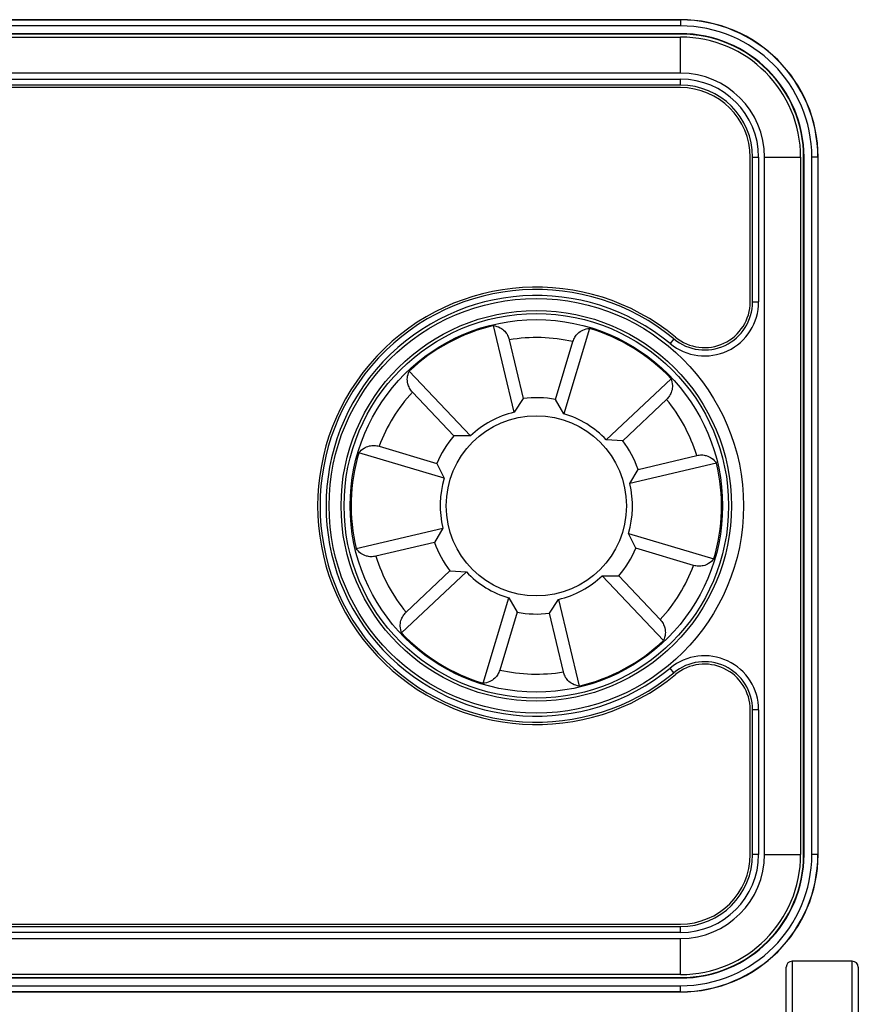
# Model space of a CAD drawing. Header units: millimetres. Extents: x 9 to 583, y 10 to 410.
# Tile 110 of 122: x 474 to 488, y 310 to 326. Entities that reach past the tile are written whole.
import ezdxf

# ---------------------------------------------------------------- set-up
doc = ezdxf.new("R2010")
doc.units = ezdxf.units.MM

msp = doc.modelspace()

# ---------------------------------------------------------------- linework, layer by layer
at = {"color": 7, "linetype": 'Continuous', "lineweight": 25}
for p, q in [((484.9029, 326.3531), (454.9029, 326.3531)), ((454.9029, 326.3495), (484.9029, 326.3495)), ((484.9029, 326.2496), (454.9029, 326.2496)), ((484.9029, 326.3495), (484.9029, 326.3531)), ((484.9029, 326.3495), (484.9029, 326.2496)), ((484.9029, 326.1201), (454.9029, 326.1201)), ((484.9029, 326.1131), (454.9029, 326.1131)), ((454.9029, 326.0631), (484.9029, 326.0631)), ((484.9029, 326.1201), (484.9029, 326.1131)), ((484.9029, 325.4631), (484.9029, 326.0631)), ((484.9029, 325.4631), (454.9029, 325.4631)), ((454.9029, 325.3631), (484.9029, 325.3631)), ((484.9029, 325.2631), (454.9029, 325.2631)), ((484.9029, 325.2631), (484.9029, 325.3631)), ((484.9029, 325.2231), (454.9029, 325.2231)), ((486.0629, 321.6572), (486.0629, 324.0631)), ((486.1029, 324.0631), (486.2029, 324.0631)), ((486.1029, 321.6572), (486.1029, 324.0631)), ((486.2029, 324.0631), (486.2029, 321.6572)), ((486.3029, 324.0631), (486.9029, 324.0631)), ((486.3029, 312.4631), (486.3029, 324.0631)), ((486.9029, 324.0631), (486.9029, 312.4631)), ((486.9598, 324.0631), (486.9529, 324.0631)), ((486.9529, 312.4631), (486.9529, 324.0631)), ((486.9598, 312.4631), (486.9598, 324.0631)), ((487.0893, 312.4631), (487.0893, 324.0631)), ((487.1892, 324.0631), (487.0893, 324.0631)), ((487.1892, 324.0631), (487.1892, 312.4631)), ((487.1892, 324.0631), (487.1929, 324.0631)), ((487.1929, 312.4631), (487.1929, 324.0631)), ((486.1029, 321.6572), (486.2029, 321.6572)), ((482.1336, 319.8199), (481.7914, 321.2627)), ((483.3865, 321.2166), (482.9615, 319.796)), ((482.0529, 321.0267), (482.2846, 320.0498)), ((482.824, 320.0342), (483.1118, 320.9961)), ((484.7938, 321.0401), (484.7301, 320.963)), ((480.3869, 320.5051), (481.4047, 319.4267)), ((483.6665, 319.3613), (484.7449, 320.3791)), ((481.1296, 319.4268), (480.4405, 320.1569)), ((482.2846, 320.0498), (482.1336, 319.8199)), ((482.9615, 319.796), (482.824, 320.0342)), ((484.6712, 320.0346), (483.9411, 319.3455)), ((481.4047, 319.4267), (481.1296, 319.4268)), ((483.9411, 319.3455), (483.6665, 319.3613)), ((479.8845, 319.2552), (480.8464, 318.9675)), ((480.97, 318.7217), (479.5494, 319.1468)), ((484.1973, 318.8706), (485.1741, 319.1023)), ((480.8464, 318.9675), (480.97, 318.7217)), ((485.5025, 318.9746), (484.0597, 318.6324)), ((484.0597, 318.6324), (484.1973, 318.8706)), ((479.5032, 317.5516), (480.946, 317.8938)), ((480.946, 317.8938), (480.8085, 317.6557)), ((484.0357, 317.8045), (485.4563, 317.3795)), ((484.1593, 317.5588), (484.0357, 317.8045)), ((480.8085, 317.6557), (479.8316, 317.4239)), ((485.1212, 317.271), (484.1593, 317.5588)), ((481.3393, 317.1649), (480.2609, 316.1471)), ((480.3345, 316.4916), (481.0646, 317.1807)), ((481.0646, 317.1807), (481.3393, 317.1649)), ((484.6188, 316.0211), (483.601, 317.0995)), ((483.601, 317.0995), (483.8761, 317.0994)), ((483.8761, 317.0994), (484.5652, 316.3693)), ((481.6192, 315.3096), (482.0442, 316.7302)), ((482.0442, 316.7302), (482.1817, 316.492)), ((482.7211, 316.4764), (482.8721, 316.7063)), ((482.8721, 316.7063), (483.2143, 315.2635)), ((482.1817, 316.492), (481.8939, 315.5301)), ((482.9528, 315.4995), (482.7211, 316.4764)), ((484.7938, 315.4861), (484.7301, 315.5632)), ((486.0629, 312.4631), (486.0629, 314.869)), ((486.2029, 314.869), (486.1029, 314.869)), ((486.1029, 312.4631), (486.1029, 314.869)), ((486.2029, 314.869), (486.2029, 312.4631)), ((486.2029, 312.4631), (486.1029, 312.4631)), ((486.3029, 312.4631), (486.9029, 312.4631)), ((486.9598, 312.4631), (486.9529, 312.4631)), ((487.1892, 312.4631), (487.0893, 312.4631)), ((487.1892, 312.4631), (487.1929, 312.4631)), ((460.4617, 311.3031), (484.9029, 311.3031)), ((460.4617, 311.2631), (484.9029, 311.2631)), ((484.9029, 311.1631), (484.9029, 311.2631)), ((484.9029, 310.4631), (484.9029, 311.0631)), ((487.7629, 310.6851), (486.7629, 310.6851)), ((460.3465, 310.4061), (484.9029, 310.4061)), ((460.3487, 310.4131), (484.9029, 310.4131)), ((484.9029, 310.4631), (460.3643, 310.4631)), ((484.9029, 310.4061), (484.9029, 310.4131)), ((460.256, 310.1731), (484.9029, 310.1731)), ((484.9029, 310.1767), (484.9029, 310.2767)), ((484.9029, 310.1767), (484.9029, 310.1731))]:
    msp.add_line(p, q, dxfattribs=at)
at = {"color": 8, "linetype": 'Continuous', "lineweight": 25}
for p, q in [((484.9029, 311.1631), (460.4617, 311.1631)), ((460.4609, 311.0631), (484.9029, 311.0631)), ((486.7629, 310.6851), (486.7629, 309.7631)), ((487.7629, 309.7631), (487.7629, 310.6851)), ((484.9029, 310.1767), (460.2577, 310.1767)), ((460.2998, 310.2767), (484.9029, 310.2767))]:
    msp.add_line(p, q, dxfattribs=at)
at = {"color": 7, "linetype": 'Continuous', "lineweight": 25}
for radius in [3.45, 3.25, 3.2, 3.1, 1.5]:
    msp.add_circle((482.5029, 318.2631), radius, dxfattribs=at)
for centre, radius, start, end in [((484.9029, 324.0631), 2.29, 0, 90), ((484.9029, 324.0631), 2.2864, 0, 90), ((484.9029, 324.0631), 2.1864, 0, 90), ((484.9029, 324.0631), 2.057, 0, 90), ((484.9029, 324.0631), 2.05, 0, 90), ((484.9029, 324.0631), 2, 0, 90), ((484.9029, 324.0631), 1.4, 0, 90), ((484.9029, 324.0631), 1.3, 0, 90), ((484.9029, 324.0631), 1.2, 0, 90), ((484.9029, 324.0631), 1.16, 0, 90), ((482.5029, 318.2631), 3.64, 50.4788, 309.5212), ((482.5029, 318.2631), 3.6, 50.4788, 309.5212), ((482.5029, 318.2631), 3.5, 50.4788, 309.5212), ((485.3029, 321.6572), 0.9, 230.4788, 0), ((485.3029, 321.6572), 0.8, 230.4788, 0), ((485.3029, 321.6572), 0.76, 230.4788, 0), ((482.5029, 318.2631), 3.0828, 103.34358, 133.34358), ((482.5029, 318.2631), 3.0828, 43.34358, 73.34358), ((482.5029, 318.2631), 2.8, 77.43963, 99.24754), ((482.5029, 318.2631), 2.8, 137.43963, 159.24754), ((482.5029, 318.2631), 1.8, 79.72295, 96.96421), ((482.5029, 318.2631), 2.8, 17.43963, 39.24754), ((482.5029, 318.2631), 1.6, 103.34358, 133.34358), ((482.5029, 318.2631), 1.6, 43.34358, 73.34358), ((482.5029, 318.2631), 1.8, 139.72295, 156.96421), ((482.5029, 318.2631), 1.8, 19.72295, 36.96421), ((482.5029, 318.2631), 3.0828, 163.34358, 193.34358), ((482.5029, 318.2631), 3.0828, 343.34358, 13.34358), ((482.5029, 318.2631), 1.6, 163.34358, 193.34358), ((482.5029, 318.2631), 1.6, 343.34358, 13.34358), ((482.5029, 318.2631), 1.8, 199.72295, 216.96421), ((482.5029, 318.2631), 1.8, 319.72295, 336.96421), ((482.5029, 318.2631), 2.8, 197.43963, 219.24754), ((482.5029, 318.2631), 2.8, 317.43963, 339.24754), ((482.5029, 318.2631), 1.6, 223.34358, 253.34358), ((482.5029, 318.2631), 1.6, 283.34358, 313.34358), ((482.5029, 318.2631), 1.8, 259.72295, 276.96421), ((482.5029, 318.2631), 3.0828, 223.34358, 253.34358), ((482.5029, 318.2631), 3.0828, 283.34358, 313.34358), ((485.3029, 314.869), 0.9, 0, 129.5212), ((485.3029, 314.869), 0.8, 0, 129.5212), ((485.3029, 314.869), 0.76, 0, 129.5212), ((482.5029, 318.2631), 2.8, 257.43963, 279.24754), ((484.9029, 312.4631), 2.057, 270, 0), ((484.9029, 312.4631), 2.1864, 270, 0), ((484.9029, 312.4631), 2.2864, 270, 0), ((484.9029, 312.4631), 2.05, 270, 0), ((484.9029, 312.4631), 2.29, 270, 0), ((484.9029, 312.4631), 1.16, 270, 0), ((484.9029, 312.4631), 1.4, 270, 0), ((484.9029, 312.4631), 2, 270, 0), ((484.9029, 312.4631), 1.3, 270, 0), ((484.9029, 312.4631), 1.2, 270, 0), ((486.7629, 310.5851), 0.1, 90, 180), ((487.7629, 310.5851), 0.1, 0, 90)]:
    msp.add_arc(centre, radius, start, end, dxfattribs=at)
for points, knots in [([(481.7914, 321.2627), (481.8285, 321.2546), (481.8934, 321.2404), (481.9736, 321.177), (482.0275, 321.1057), (482.0448, 321.052), (482.0529, 321.0267)], [0, 0, 0, 0, 0.3506439, 0.6121953, 0.8178837, 1, 1, 1, 1]), ([(483.1118, 320.9961), (483.1219, 321.022), (483.1421, 321.0737), (483.1998, 321.1415), (483.2827, 321.2001), (483.349, 321.2106), (483.3865, 321.2166)], [0, 0, 0, 0, 0.1909363, 0.3807925, 0.649753, 1, 1, 1, 1]), ([(480.4405, 320.1569), (480.4231, 320.1787), (480.3885, 320.222), (480.3585, 320.3059), (480.3493, 320.4069), (480.3733, 320.4696), (480.3869, 320.5051)], [0, 0, 0, 0, 0.1909363, 0.3807925, 0.649753, 1, 1, 1, 1]), ([(484.7449, 320.3791), (484.7564, 320.3428), (484.7765, 320.2795), (484.7617, 320.1784), (484.7269, 320.0961), (484.689, 320.0542), (484.6712, 320.0346)], [0, 0, 0, 0, 0.3506439, 0.6121953, 0.8178837, 1, 1, 1, 1]), ([(479.5494, 319.1468), (479.575, 319.1749), (479.6198, 319.2239), (479.7148, 319.2617), (479.8034, 319.2727), (479.8586, 319.2608), (479.8845, 319.2552)], [0, 0, 0, 0, 0.3506439, 0.6121953, 0.8178837, 1, 1, 1, 1]), ([(485.1741, 319.1023), (485.2016, 319.1065), (485.2565, 319.1148), (485.3441, 319.0988), (485.4362, 319.0563), (485.4785, 319.0041), (485.5025, 318.9746)], [0, 0, 0, 0, 0.1909363, 0.3807925, 0.649753, 1, 1, 1, 1]), ([(479.8316, 317.4239), (479.8041, 317.4198), (479.7493, 317.4114), (479.6616, 317.4275), (479.5695, 317.47), (479.5272, 317.5221), (479.5032, 317.5516)], [0, 0, 0, 0, 0.1909363, 0.3807925, 0.649753, 1, 1, 1, 1]), ([(485.4563, 317.3795), (485.4307, 317.3514), (485.386, 317.3023), (485.2909, 317.2645), (485.2023, 317.2535), (485.1471, 317.2654), (485.1212, 317.271)], [0, 0, 0, 0, 0.3506439, 0.6121953, 0.8178837, 1, 1, 1, 1]), ([(480.2609, 316.1471), (480.2493, 316.1834), (480.2292, 316.2467), (480.244, 316.3479), (480.2788, 316.4302), (480.3167, 316.472), (480.3345, 316.4916)], [0, 0, 0, 0, 0.35064385, 0.61219534, 0.81788367, 1, 1, 1, 1]), ([(484.5652, 316.3693), (484.5826, 316.3476), (484.6172, 316.3043), (484.6472, 316.2204), (484.6564, 316.1193), (484.6324, 316.0566), (484.6188, 316.0211)], [0, 0, 0, 0, 0.1909363, 0.3807925, 0.649753, 1, 1, 1, 1]), ([(481.8939, 315.5301), (481.8838, 315.5042), (481.8636, 315.4526), (481.8059, 315.3847), (481.7231, 315.3261), (481.6567, 315.3156), (481.6192, 315.3096)], [0, 0, 0, 0, 0.1909363, 0.3807925, 0.649753, 1, 1, 1, 1]), ([(483.2143, 315.2635), (483.1772, 315.2716), (483.1123, 315.2859), (483.0321, 315.3493), (482.9782, 315.4205), (482.9609, 315.4743), (482.9528, 315.4995)], [0, 0, 0, 0, 0.3506439, 0.6121953, 0.8178837, 1, 1, 1, 1]), ([(486.6629, 309.7631), (486.6629, 309.8708), (486.6629, 310.0863), (486.6629, 310.358), (486.6629, 310.5481), (486.6629, 310.5728), (486.6629, 310.5851)], [0, 0, 0, 0, 0.2499994, 0.4999992, 0.7499997, 1, 1, 1, 1]), ([(487.8629, 310.5851), (487.8629, 310.5728), (487.8629, 310.5481), (487.8629, 310.358), (487.8629, 310.0863), (487.8629, 309.8708), (487.8629, 309.7631)], [0, 0, 0, 0, 0.2500005, 0.500001, 0.7500006, 1, 1, 1, 1])]:
    msp.add_open_spline(points, degree=3, knots=knots, dxfattribs=at)

doc.saveas('drawing.dxf')
